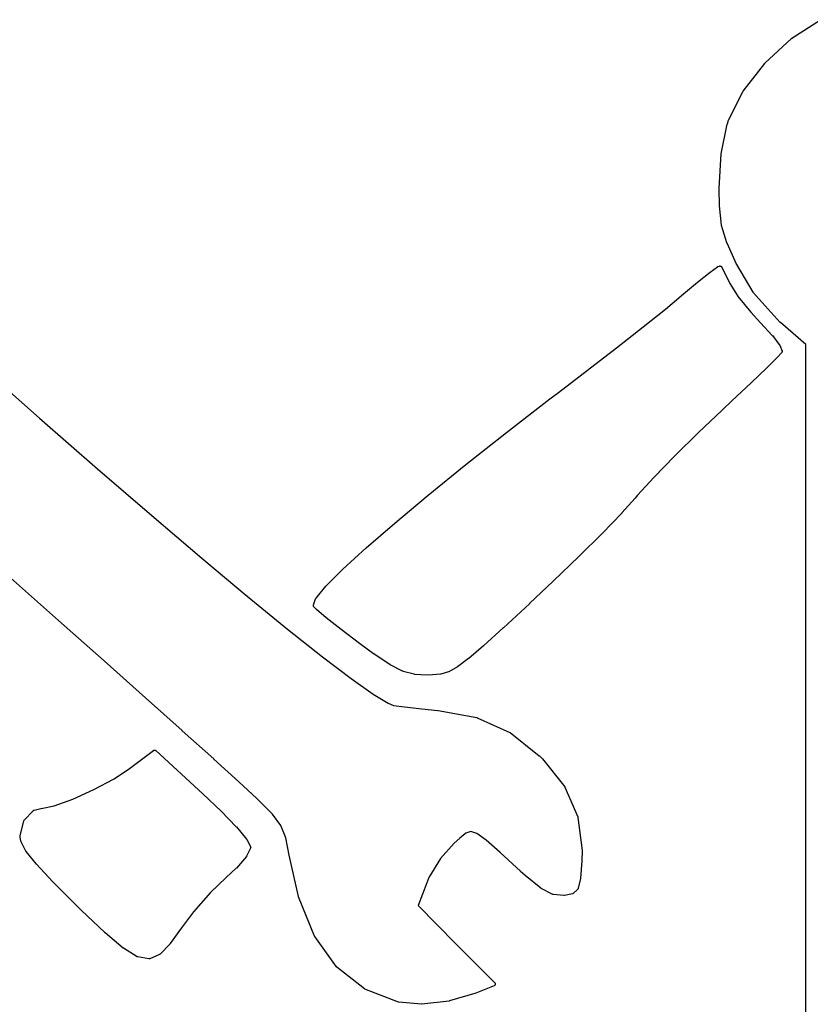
# Model space of a CAD drawing. Extents: x 4.86 to 6.83, y -5.61 to -2.67.
# Tile 12 of 17: x 5.82 to 5.9, y -3.35 to -3.25. Entities that reach past the tile are written whole.
import ezdxf

# ---------------------------------------------------------------- set-up
doc = ezdxf.new("R2010")
doc.units = 0
doc.header["$MEASUREMENT"] = 0
doc.layers.add('BLACK', color=7, linetype='CONTINUOUS')

msp = doc.modelspace()

# ---------------------------------------------------------------- linework, layer by layer
at = {"layer": 'BLACK', "linetype": 'CONTINUOUS'}
for p, q in [((5.90089, -3.24861), (5.90391, -3.24666)), ((5.89807, -3.25123), (5.90086, -3.24863)), ((5.90086, -3.24863), (5.90087, -3.24863)), ((5.90087, -3.24863), (5.90088, -3.24862)), ((5.90088, -3.24862), (5.90089, -3.24861)), ((5.89576, -3.2542), (5.89805, -3.25126)), ((5.89805, -3.25125), (5.89806, -3.25124)), ((5.89805, -3.25126), (5.89805, -3.25125)), ((5.89806, -3.25124), (5.89807, -3.25123)), ((5.89425, -3.25721), (5.89574, -3.25423)), ((5.89574, -3.25423), (5.89575, -3.25421)), ((5.89574, -3.25423), (5.89574, -3.25423)), ((5.89574, -3.25423), (5.89574, -3.25423)), ((5.89574, -3.25423), (5.89574, -3.25423)), ((5.89575, -3.25421), (5.89576, -3.2542)), ((5.89346, -3.26078), (5.8941, -3.25765)), ((5.8941, -3.25765), (5.89411, -3.25765)), ((5.89411, -3.25763), (5.89424, -3.25723)), ((5.89411, -3.25764), (5.89411, -3.25763)), ((5.89411, -3.25765), (5.89411, -3.25764)), ((5.89424, -3.25723), (5.89425, -3.25722)), ((5.89424, -3.25723), (5.89424, -3.25723)), ((5.89425, -3.25722), (5.89425, -3.25721)), ((5.89323, -3.26441), (5.89345, -3.2608)), ((5.89345, -3.2608), (5.89346, -3.26079)), ((5.89345, -3.2608), (5.89345, -3.2608)), ((5.89346, -3.26079), (5.89346, -3.26078)), ((5.89323, -3.26442), (5.89323, -3.26441)), ((5.89323, -3.26443), (5.89323, -3.26442)), ((5.89326, -3.26626), (5.89323, -3.26443)), ((5.89323, -3.26443), (5.89323, -3.26443)), ((5.89326, -3.26627), (5.89326, -3.26626)), ((5.89327, -3.26627), (5.89326, -3.26627)), ((5.89327, -3.26628), (5.89327, -3.26627)), ((5.8935, -3.2683), (5.89327, -3.26628)), ((5.8935, -3.26831), (5.8935, -3.2683)), ((5.8935, -3.26833), (5.8935, -3.26831)), ((5.89406, -3.27018), (5.8935, -3.26833)), ((5.8935, -3.26833), (5.8935, -3.26833)), ((5.89406, -3.27019), (5.89406, -3.27018)), ((5.89407, -3.2702), (5.89406, -3.27019)), ((5.89508, -3.27242), (5.89407, -3.2702)), ((5.89407, -3.2702), (5.89407, -3.2702)), ((5.89095, -3.27431), (5.89228, -3.27324)), ((5.89228, -3.27324), (5.89228, -3.27324)), ((5.89228, -3.27324), (5.89228, -3.27324)), ((5.89228, -3.27324), (5.89229, -3.27324)), ((5.89229, -3.27324), (5.89307, -3.27268)), ((5.89307, -3.27268), (5.89308, -3.27268)), ((5.89308, -3.27268), (5.89308, -3.27267)), ((5.89308, -3.27267), (5.89309, -3.27267)), ((5.89309, -3.27267), (5.8931, -3.27266)), ((5.8931, -3.27266), (5.89311, -3.27266)), ((5.89311, -3.27266), (5.89312, -3.27266)), ((5.89312, -3.27266), (5.89313, -3.27265)), ((5.89313, -3.27265), (5.89326, -3.27261)), ((5.89326, -3.27261), (5.89326, -3.27261)), ((5.89326, -3.27261), (5.89326, -3.27261)), ((5.89326, -3.27261), (5.89326, -3.27261)), ((5.89326, -3.27261), (5.89328, -3.27261)), ((5.89328, -3.27261), (5.8933, -3.2726)), ((5.8933, -3.2726), (5.8933, -3.2726)), ((5.8933, -3.2726), (5.8933, -3.2726)), ((5.8933, -3.2726), (5.89332, -3.2726)), ((5.89332, -3.2726), (5.89333, -3.2726)), ((5.89333, -3.2726), (5.89334, -3.2726)), ((5.89334, -3.2726), (5.89334, -3.2726)), ((5.89334, -3.2726), (5.89335, -3.27261)), ((5.89335, -3.27261), (5.89337, -3.27261)), ((5.89337, -3.27261), (5.89337, -3.27261)), ((5.89337, -3.27261), (5.89338, -3.27261)), ((5.89338, -3.27261), (5.89339, -3.27262)), ((5.89339, -3.27262), (5.89341, -3.27262)), ((5.89341, -3.27262), (5.89341, -3.27263)), ((5.89341, -3.27263), (5.89341, -3.27263)), ((5.89341, -3.27263), (5.89343, -3.27264)), ((5.89343, -3.27264), (5.89344, -3.27264)), ((5.89344, -3.27264), (5.89344, -3.27265)), ((5.89344, -3.27265), (5.89344, -3.27265)), ((5.89344, -3.27265), (5.89345, -3.27266)), ((5.89345, -3.27266), (5.89347, -3.27267)), ((5.89347, -3.27267), (5.89347, -3.27267)), ((5.89347, -3.27267), (5.89347, -3.27268)), ((5.89347, -3.27268), (5.89348, -3.27269)), ((5.89348, -3.27269), (5.89349, -3.2727)), ((5.89349, -3.2727), (5.89349, -3.27271)), ((5.89349, -3.27271), (5.89349, -3.27271)), ((5.89349, -3.27271), (5.89379, -3.27329)), ((5.89508, -3.27243), (5.89508, -3.27242)), ((5.89508, -3.27244), (5.89508, -3.27243)), ((5.89509, -3.27244), (5.89508, -3.27244)), ((5.89681, -3.27535), (5.89509, -3.27244)), ((5.88926, -3.27573), (5.89094, -3.27431)), ((5.89094, -3.27431), (5.89094, -3.27431)), ((5.89094, -3.27431), (5.89095, -3.27431)), ((5.89095, -3.27431), (5.89095, -3.27431)), ((5.89379, -3.27329), (5.8938, -3.27329)), ((5.8938, -3.27329), (5.8938, -3.27329)), ((5.8938, -3.27329), (5.8938, -3.27329)), ((5.8938, -3.27329), (5.89437, -3.27445)), ((5.89437, -3.27445), (5.89437, -3.27445)), ((5.89437, -3.27445), (5.89437, -3.27445)), ((5.89437, -3.27445), (5.89442, -3.27456)), ((5.89442, -3.27456), (5.89526, -3.27586)), ((5.89682, -3.27537), (5.89681, -3.27535)), ((5.88757, -3.27714), (5.88924, -3.27575)), ((5.88924, -3.27575), (5.88926, -3.27573)), ((5.88926, -3.27573), (5.88926, -3.27573)), ((5.88926, -3.27573), (5.88926, -3.27573)), ((5.89526, -3.27586), (5.89657, -3.27748)), ((5.89683, -3.27538), (5.89682, -3.27537)), ((5.89968, -3.27854), (5.89683, -3.27538)), ((5.89683, -3.27538), (5.89683, -3.27538)), ((5.88522, -3.27902), (5.88757, -3.27714)), ((5.89657, -3.27748), (5.8976, -3.27859)), ((5.88242, -3.28122), (5.88522, -3.27902)), ((5.8976, -3.27859), (5.89761, -3.2786)), ((5.89761, -3.2786), (5.89761, -3.2786)), ((5.89761, -3.2786), (5.89884, -3.27993)), ((5.89969, -3.27855), (5.89968, -3.27854)), ((5.89969, -3.27856), (5.89969, -3.27855)), ((5.8997, -3.27856), (5.89969, -3.27856)), ((5.90237, -3.28086), (5.8997, -3.27856)), ((5.89884, -3.27993), (5.89884, -3.27993)), ((5.89884, -3.27993), (5.89884, -3.27994)), ((5.89884, -3.27994), (5.89885, -3.27994)), ((5.89885, -3.27994), (5.89965, -3.28098)), ((5.87938, -3.28358), (5.88242, -3.28122)), ((5.89965, -3.28098), (5.89965, -3.28099)), ((5.89965, -3.28099), (5.89965, -3.28099)), ((5.89965, -3.28099), (5.89966, -3.281)), ((5.89966, -3.281), (5.89966, -3.28101)), ((5.89966, -3.28101), (5.89967, -3.28102)), ((5.89967, -3.28102), (5.89967, -3.28102)), ((5.89967, -3.28102), (5.89967, -3.28103)), ((5.89967, -3.28103), (5.89986, -3.2815)), ((5.89986, -3.2815), (5.89987, -3.2815)), ((5.89987, -3.2815), (5.89987, -3.28151)), ((5.89987, -3.28151), (5.89987, -3.28152)), ((5.89987, -3.28152), (5.89987, -3.28153)), ((5.89987, -3.28153), (5.89988, -3.28154)), ((5.89988, -3.28154), (5.89988, -3.28155)), ((5.89988, -3.28155), (5.89988, -3.28156)), ((5.89988, -3.28156), (5.89988, -3.28157)), ((5.89988, -3.28157), (5.89988, -3.28157)), ((5.89988, -3.28157), (5.89988, -3.28159)), ((5.90237, -3.33058), (5.90237, -3.28086)), ((5.89937, -3.28222), (5.89825, -3.28333)), ((5.89938, -3.28222), (5.89937, -3.28222)), ((5.89983, -3.2817), (5.89938, -3.28221)), ((5.89938, -3.28221), (5.89938, -3.28221)), ((5.89938, -3.28221), (5.89938, -3.28222)), ((5.89984, -3.28169), (5.89983, -3.2817)), ((5.89985, -3.28168), (5.89984, -3.28168)), ((5.89984, -3.28168), (5.89984, -3.28169)), ((5.89986, -3.28166), (5.89985, -3.28167)), ((5.89985, -3.28167), (5.89985, -3.28168)), ((5.89987, -3.28164), (5.89986, -3.28165)), ((5.89986, -3.28165), (5.89986, -3.28166)), ((5.89988, -3.2816), (5.89987, -3.28161)), ((5.89987, -3.28161), (5.89987, -3.28162)), ((5.89987, -3.28162), (5.89987, -3.28163)), ((5.89987, -3.28163), (5.89987, -3.28164)), ((5.89988, -3.28159), (5.89988, -3.2816)), ((5.89988, -3.2816), (5.89988, -3.2816)), ((5.81516, -3.28296), (5.82162, -3.28864)), ((5.87632, -3.28592), (5.87938, -3.28358)), ((5.89825, -3.28334), (5.8966, -3.28492)), ((5.89825, -3.28333), (5.89825, -3.28334)), ((5.89825, -3.28334), (5.89825, -3.28334)), ((5.89825, -3.28334), (5.89825, -3.28334)), ((5.8966, -3.28492), (5.89458, -3.28682)), ((5.8966, -3.28492), (5.8966, -3.28492)), ((5.8966, -3.28492), (5.8966, -3.28492)), ((5.87084, -3.29013), (5.87541, -3.28661)), ((5.87541, -3.28661), (5.87631, -3.28592)), ((5.87541, -3.28661), (5.87541, -3.28661)), ((5.87541, -3.28661), (5.87541, -3.28661)), ((5.87631, -3.28592), (5.87632, -3.28592)), ((5.87632, -3.28592), (5.87632, -3.28592)), ((5.89354, -3.28778), (5.89105, -3.29013)), ((5.89457, -3.28682), (5.89354, -3.28778)), ((5.89354, -3.28778), (5.89354, -3.28778)), ((5.89458, -3.28682), (5.89457, -3.28682)), ((5.82162, -3.28864), (5.82162, -3.28864)), ((5.82162, -3.28864), (5.82773, -3.29397)), ((5.86654, -3.29352), (5.87084, -3.29013)), ((5.87084, -3.29013), (5.87084, -3.29013)), ((5.87084, -3.29013), (5.87084, -3.29013)), ((5.89105, -3.29013), (5.88857, -3.29259)), ((5.88857, -3.29259), (5.88635, -3.29488)), ((5.82773, -3.29397), (5.83346, -3.29889)), ((5.86259, -3.29673), (5.86654, -3.29353)), ((5.86654, -3.29353), (5.86654, -3.29352)), ((5.86654, -3.29353), (5.86654, -3.29353)), ((5.88635, -3.29488), (5.88464, -3.29675)), ((5.85906, -3.29968), (5.86259, -3.29673)), ((5.86259, -3.29673), (5.86259, -3.29673)), ((5.86259, -3.29673), (5.86259, -3.29673)), ((5.86259, -3.29673), (5.86259, -3.29673)), ((5.88438, -3.29706), (5.88297, -3.29862)), ((5.88464, -3.29675), (5.88438, -3.29705)), ((5.88438, -3.29705), (5.88438, -3.29705)), ((5.88438, -3.29705), (5.88438, -3.29706)), ((5.88438, -3.29706), (5.88438, -3.29706)), ((5.83346, -3.29889), (5.83874, -3.30338)), ((5.88297, -3.29863), (5.88093, -3.30074)), ((5.88297, -3.29862), (5.88297, -3.29862)), ((5.88297, -3.29862), (5.88297, -3.29862)), ((5.88297, -3.29862), (5.88297, -3.29863)), ((5.85604, -3.30231), (5.85906, -3.29969)), ((5.85906, -3.29969), (5.85906, -3.29968)), ((5.85906, -3.29968), (5.85906, -3.29968)), ((5.85906, -3.29968), (5.85906, -3.29968)), ((5.88093, -3.30074), (5.87847, -3.3032)), ((5.88093, -3.30074), (5.88093, -3.30074)), ((5.88093, -3.30074), (5.88093, -3.30074)), ((5.88093, -3.30074), (5.88093, -3.30074)), ((5.8536, -3.30455), (5.85604, -3.30231)), ((5.85604, -3.30231), (5.85604, -3.30231)), ((5.85604, -3.30231), (5.85604, -3.30231)), ((5.85604, -3.30231), (5.85604, -3.30231)), ((5.87846, -3.3032), (5.87576, -3.30582)), ((5.87847, -3.3032), (5.87846, -3.3032)), ((5.87846, -3.3032), (5.87846, -3.3032)), ((5.87846, -3.3032), (5.87846, -3.3032)), ((5.83874, -3.30338), (5.84352, -3.30737)), ((5.85181, -3.30633), (5.85359, -3.30455)), ((5.85359, -3.30455), (5.85359, -3.30455)), ((5.85359, -3.30455), (5.8536, -3.30455)), ((5.8536, -3.30455), (5.8536, -3.30455)), ((5.82364, -3.30995), (5.81856, -3.30546)), ((5.85076, -3.30759), (5.8518, -3.30634)), ((5.8518, -3.30634), (5.85181, -3.30633)), ((5.8518, -3.30634), (5.8518, -3.30634)), ((5.85181, -3.30633), (5.85181, -3.30633)), ((5.87576, -3.30582), (5.87326, -3.30817)), ((5.87576, -3.30582), (5.87576, -3.30582)), ((5.87576, -3.30582), (5.87576, -3.30582)), ((5.84352, -3.30737), (5.84777, -3.31085)), ((5.85049, -3.30831), (5.8505, -3.3083)), ((5.85049, -3.30832), (5.85049, -3.30831)), ((5.85049, -3.30833), (5.85049, -3.30832)), ((5.85049, -3.30834), (5.85049, -3.30833)), ((5.85049, -3.30835), (5.85049, -3.30834)), ((5.85049, -3.30836), (5.85049, -3.30835)), ((5.85049, -3.30837), (5.85049, -3.30836)), ((5.85049, -3.30838), (5.85049, -3.30837)), ((5.85049, -3.30839), (5.85049, -3.30838)), ((5.85049, -3.3084), (5.85049, -3.30839)), ((5.85049, -3.30841), (5.85049, -3.3084)), ((5.85049, -3.30842), (5.85049, -3.30841)), ((5.85049, -3.30843), (5.85049, -3.30842)), ((5.8505, -3.30844), (5.85049, -3.30843)), ((5.8505, -3.3083), (5.85072, -3.30765)), ((5.8505, -3.30845), (5.8505, -3.30844)), ((5.8505, -3.30844), (5.8505, -3.30844)), ((5.85051, -3.30846), (5.8505, -3.30845)), ((5.85051, -3.30847), (5.85051, -3.30846)), ((5.85052, -3.30848), (5.85051, -3.30847)), ((5.85052, -3.30849), (5.85052, -3.30848)), ((5.85053, -3.30849), (5.85052, -3.30849)), ((5.85054, -3.3085), (5.85053, -3.30849)), ((5.8508, -3.30878), (5.85054, -3.3085)), ((5.85054, -3.3085), (5.85054, -3.3085)), ((5.85072, -3.30765), (5.85073, -3.30763)), ((5.85072, -3.30765), (5.85072, -3.30765)), ((5.85073, -3.30763), (5.85074, -3.30762)), ((5.85074, -3.30761), (5.85075, -3.3076)), ((5.85074, -3.30762), (5.85074, -3.30761)), ((5.85074, -3.30762), (5.85074, -3.30762)), ((5.85075, -3.3076), (5.85076, -3.30759)), ((5.87326, -3.30818), (5.8705, -3.31072)), ((5.87326, -3.30817), (5.87326, -3.30818)), ((5.85081, -3.30879), (5.8508, -3.30878)), ((5.8508, -3.30878), (5.8508, -3.30878)), ((5.85183, -3.30966), (5.85081, -3.30879)), ((5.85081, -3.30879), (5.85081, -3.30879)), ((5.82842, -3.31419), (5.82364, -3.30995)), ((5.82364, -3.30995), (5.82364, -3.30995)), ((5.85184, -3.30966), (5.85183, -3.30966)), ((5.85183, -3.30966), (5.85183, -3.30966)), ((5.85184, -3.30967), (5.85184, -3.30966)), ((5.85341, -3.31091), (5.85184, -3.30967)), ((5.84777, -3.31085), (5.85143, -3.31376)), ((5.85342, -3.31091), (5.85341, -3.31091)), ((5.85534, -3.31237), (5.85342, -3.31091)), ((5.85342, -3.31091), (5.85342, -3.31091)), ((5.85342, -3.31091), (5.85342, -3.31091)), ((5.87049, -3.31072), (5.86841, -3.31261)), ((5.8705, -3.31072), (5.87049, -3.31072)), ((5.8705, -3.31072), (5.8705, -3.31072)), ((5.85683, -3.31346), (5.85534, -3.31237)), ((5.85534, -3.31237), (5.85534, -3.31237)), ((5.85534, -3.31237), (5.85534, -3.31237)), ((5.85534, -3.31237), (5.85534, -3.31237)), ((5.8684, -3.31262), (5.86685, -3.31395)), ((5.86841, -3.31262), (5.8684, -3.31262)), ((5.86841, -3.31261), (5.86841, -3.31262)), ((5.86841, -3.31262), (5.86841, -3.31262)), ((5.85684, -3.31346), (5.85683, -3.31346)), ((5.85683, -3.31346), (5.85683, -3.31346)), ((5.85856, -3.31461), (5.85684, -3.31346)), ((5.85684, -3.31346), (5.85684, -3.31346)), ((5.83278, -3.31808), (5.82842, -3.31419)), ((5.82842, -3.31419), (5.82842, -3.31419)), ((5.85143, -3.31376), (5.85445, -3.31606)), ((5.85857, -3.31462), (5.85856, -3.31461)), ((5.85858, -3.31463), (5.85857, -3.31462)), ((5.85989, -3.31529), (5.85858, -3.31463)), ((5.85858, -3.31463), (5.85858, -3.31463)), ((5.86684, -3.31395), (5.86568, -3.31482)), ((5.86685, -3.31395), (5.86684, -3.31395)), ((5.86684, -3.31395), (5.86684, -3.31395)), ((5.86685, -3.31395), (5.86685, -3.31395)), ((5.85991, -3.3153), (5.85989, -3.31529)), ((5.85989, -3.31529), (5.85989, -3.31529)), ((5.85989, -3.31529), (5.85989, -3.31529)), ((5.85993, -3.3153), (5.85991, -3.3153)), ((5.85993, -3.31531), (5.85993, -3.3153)), ((5.85993, -3.3153), (5.85993, -3.3153)), ((5.86111, -3.31561), (5.85993, -3.31531)), ((5.85993, -3.31531), (5.85993, -3.31531)), ((5.86113, -3.31561), (5.86111, -3.31561)), ((5.86111, -3.31561), (5.86111, -3.31561)), ((5.86111, -3.31561), (5.86111, -3.31561)), ((5.86111, -3.31561), (5.86111, -3.31561)), ((5.86115, -3.31562), (5.86113, -3.31561)), ((5.86247, -3.31569), (5.86115, -3.31562)), ((5.86115, -3.31562), (5.86115, -3.31562)), ((5.86248, -3.31569), (5.86247, -3.31569)), ((5.86247, -3.31569), (5.86247, -3.31569)), ((5.86303, -3.31568), (5.86248, -3.31569)), ((5.86248, -3.31569), (5.86248, -3.31569)), ((5.86304, -3.31568), (5.86303, -3.31568)), ((5.86303, -3.31568), (5.86303, -3.31568)), ((5.86387, -3.31561), (5.86304, -3.31568)), ((5.86304, -3.31568), (5.86304, -3.31568)), ((5.86389, -3.3156), (5.86387, -3.31561)), ((5.86391, -3.3156), (5.86389, -3.3156)), ((5.86471, -3.31536), (5.86391, -3.3156)), ((5.86391, -3.3156), (5.86391, -3.3156)), ((5.86391, -3.3156), (5.86391, -3.3156)), ((5.86391, -3.3156), (5.86391, -3.3156)), ((5.86391, -3.3156), (5.86391, -3.3156)), ((5.86473, -3.31535), (5.86471, -3.31536)), ((5.86471, -3.31536), (5.86471, -3.31536)), ((5.86471, -3.31536), (5.86471, -3.31536)), ((5.86474, -3.31534), (5.86473, -3.31535)), ((5.86475, -3.31534), (5.86474, -3.31534)), ((5.86474, -3.31534), (5.86474, -3.31534)), ((5.86474, -3.31534), (5.86474, -3.31534)), ((5.86566, -3.31484), (5.86475, -3.31534)), ((5.86567, -3.31483), (5.86566, -3.31484)), ((5.86568, -3.31482), (5.86567, -3.31483)), ((5.86568, -3.31482), (5.86568, -3.31482)), ((5.85445, -3.31606), (5.85678, -3.31771)), ((5.85678, -3.31771), (5.85837, -3.31866)), ((5.83279, -3.31808), (5.83278, -3.31808)), ((5.83667, -3.32155), (5.83279, -3.31808)), ((5.83279, -3.31808), (5.83279, -3.31808)), ((5.85837, -3.31866), (5.85894, -3.31889)), ((5.85894, -3.31889), (5.86009, -3.31905)), ((5.86009, -3.31905), (5.86192, -3.31926)), ((5.86192, -3.31926), (5.86361, -3.31943)), ((5.86361, -3.31943), (5.86361, -3.31943)), ((5.86361, -3.31943), (5.86362, -3.31943)), ((5.86362, -3.31943), (5.86363, -3.31943)), ((5.86363, -3.31943), (5.8677, -3.32018)), ((5.8677, -3.32018), (5.86771, -3.32018)), ((5.86771, -3.32018), (5.86771, -3.32018)), ((5.86771, -3.32018), (5.86771, -3.32018)), ((5.86771, -3.32018), (5.86773, -3.32018)), ((5.86773, -3.32018), (5.86774, -3.32019)), ((5.86774, -3.32019), (5.86775, -3.32019)), ((5.86775, -3.32019), (5.86775, -3.32019)), ((5.86775, -3.32019), (5.87119, -3.32173)), ((5.83667, -3.32156), (5.83667, -3.32155)), ((5.83667, -3.32155), (5.83667, -3.32155)), ((5.83998, -3.32453), (5.83667, -3.32156)), ((5.87119, -3.32173), (5.87119, -3.32173)), ((5.87119, -3.32173), (5.8712, -3.32173)), ((5.8712, -3.32173), (5.8712, -3.32173)), ((5.8712, -3.32173), (5.87121, -3.32174)), ((5.87121, -3.32174), (5.87123, -3.32175)), ((5.87123, -3.32175), (5.87123, -3.32175)), ((5.87123, -3.32175), (5.87123, -3.32175)), ((5.87123, -3.32175), (5.87429, -3.32419)), ((5.83111, -3.32554), (5.83362, -3.32363)), ((5.83362, -3.32363), (5.83364, -3.32362)), ((5.83362, -3.32363), (5.83362, -3.32363)), ((5.83362, -3.32363), (5.83362, -3.32363)), ((5.83362, -3.32363), (5.83362, -3.32363)), ((5.83364, -3.32362), (5.83366, -3.32361)), ((5.83366, -3.32361), (5.83367, -3.3236)), ((5.83366, -3.32361), (5.83366, -3.32361)), ((5.83366, -3.32361), (5.83366, -3.32361)), ((5.83367, -3.3236), (5.83369, -3.3236)), ((5.83369, -3.3236), (5.83371, -3.32359)), ((5.83369, -3.3236), (5.83369, -3.3236)), ((5.83369, -3.3236), (5.83369, -3.3236)), ((5.83371, -3.32359), (5.83373, -3.32359)), ((5.83373, -3.32359), (5.83373, -3.32359)), ((5.83373, -3.32359), (5.83373, -3.32359)), ((5.83373, -3.32359), (5.83375, -3.32359)), ((5.83375, -3.32359), (5.83377, -3.32359)), ((5.83377, -3.32359), (5.83377, -3.32359)), ((5.83377, -3.32359), (5.83377, -3.32359)), ((5.83377, -3.32359), (5.83379, -3.3236)), ((5.83379, -3.3236), (5.83381, -3.3236)), ((5.83381, -3.3236), (5.83381, -3.3236)), ((5.83381, -3.3236), (5.83381, -3.3236)), ((5.83381, -3.3236), (5.83383, -3.32361)), ((5.83383, -3.32361), (5.83384, -3.32362)), ((5.83384, -3.32362), (5.83384, -3.32362)), ((5.83384, -3.32362), (5.83384, -3.32362)), ((5.83384, -3.32362), (5.83386, -3.32363)), ((5.83386, -3.32363), (5.83387, -3.32364)), ((5.83387, -3.32364), (5.83387, -3.32364)), ((5.83387, -3.32364), (5.83387, -3.32364)), ((5.83387, -3.32364), (5.83884, -3.32819)), ((5.83998, -3.32454), (5.83998, -3.32453)), ((5.84262, -3.32694), (5.83998, -3.32454)), ((5.87429, -3.32419), (5.87429, -3.32419)), ((5.87429, -3.32419), (5.8743, -3.3242)), ((5.8743, -3.3242), (5.87431, -3.3242)), ((5.87431, -3.3242), (5.87459, -3.32449)), ((5.87459, -3.32449), (5.87459, -3.32449)), ((5.87459, -3.32449), (5.8746, -3.3245)), ((5.8746, -3.3245), (5.87461, -3.32451)), ((5.87461, -3.32451), (5.87697, -3.32748)), ((5.82948, -3.32662), (5.83111, -3.32554)), ((5.82735, -3.32776), (5.82948, -3.32662)), ((5.84263, -3.32694), (5.84262, -3.32694)), ((5.84452, -3.32869), (5.84263, -3.32694)), ((5.82513, -3.32876), (5.82735, -3.32776)), ((5.83884, -3.32819), (5.83884, -3.32819)), ((5.83884, -3.32819), (5.83884, -3.32819)), ((5.83884, -3.32819), (5.83885, -3.32819)), ((5.83885, -3.32819), (5.84077, -3.33003)), ((5.87697, -3.32748), (5.87697, -3.32748)), ((5.87697, -3.32748), (5.87697, -3.32748)), ((5.87697, -3.32748), (5.87697, -3.32749)), ((5.87697, -3.32749), (5.87698, -3.3275)), ((5.87698, -3.3275), (5.87699, -3.32751)), ((5.87699, -3.32751), (5.87699, -3.32752)), ((5.87699, -3.32752), (5.87699, -3.32752)), ((5.87699, -3.32752), (5.87834, -3.33063)), ((5.82316, -3.32947), (5.82513, -3.32876)), ((5.84463, -3.3288), (5.84452, -3.32869)), ((5.84452, -3.32869), (5.84452, -3.32869)), ((5.84617, -3.33033), (5.84463, -3.3288)), ((5.82001, -3.33097), (5.82095, -3.32998)), ((5.82095, -3.32998), (5.82096, -3.32998)), ((5.82096, -3.32998), (5.82097, -3.32997)), ((5.82097, -3.32997), (5.82098, -3.32996)), ((5.82098, -3.32996), (5.82098, -3.32996)), ((5.82098, -3.32996), (5.82099, -3.32996)), ((5.82099, -3.32996), (5.821, -3.32995)), ((5.821, -3.32995), (5.82101, -3.32994)), ((5.82101, -3.32994), (5.82102, -3.32994)), ((5.82102, -3.32994), (5.82103, -3.32993)), ((5.82102, -3.32994), (5.82102, -3.32994)), ((5.82103, -3.32993), (5.82105, -3.32993)), ((5.82105, -3.32993), (5.82178, -3.32975)), ((5.82178, -3.32975), (5.82178, -3.32975)), ((5.82178, -3.32975), (5.82178, -3.32975)), ((5.82178, -3.32975), (5.82179, -3.32975)), ((5.82179, -3.32975), (5.82316, -3.32947)), ((5.84077, -3.33003), (5.84078, -3.33003)), ((5.84078, -3.33003), (5.84078, -3.33003)), ((5.84078, -3.33003), (5.84078, -3.33003)), ((5.84078, -3.33003), (5.84236, -3.33168)), ((5.81959, -3.33264), (5.81996, -3.33106)), ((5.81996, -3.33106), (5.81997, -3.33105)), ((5.81996, -3.33106), (5.81996, -3.33106)), ((5.81997, -3.33103), (5.81998, -3.33102)), ((5.81997, -3.33104), (5.81997, -3.33103)), ((5.81997, -3.33105), (5.81997, -3.33104)), ((5.81998, -3.33101), (5.81999, -3.331)), ((5.81998, -3.33102), (5.81998, -3.33101)), ((5.81999, -3.331), (5.82, -3.33099)), ((5.81999, -3.331), (5.81999, -3.331)), ((5.82, -3.33099), (5.82001, -3.33098)), ((5.82001, -3.33098), (5.82001, -3.33097)), ((5.84707, -3.33154), (5.84617, -3.33033)), ((5.87834, -3.33063), (5.87834, -3.33064)), ((5.87834, -3.33064), (5.87835, -3.33064)), ((5.87835, -3.33064), (5.87835, -3.33065)), ((5.87835, -3.33065), (5.87835, -3.33066)), ((5.87835, -3.33066), (5.87835, -3.33067)), ((5.87835, -3.33067), (5.87836, -3.33068)), ((5.87836, -3.33068), (5.87836, -3.33069)), ((5.87836, -3.33069), (5.87879, -3.33419)), ((5.90237, -3.34281), (5.90237, -3.33058)), ((5.90237, -3.33058), (5.90237, -3.33058)), ((5.84236, -3.33168), (5.84236, -3.33169)), ((5.84236, -3.33169), (5.84237, -3.33169)), ((5.84237, -3.33169), (5.84237, -3.33169)), ((5.84237, -3.33169), (5.84344, -3.33298)), ((5.84758, -3.33284), (5.84707, -3.33154)), ((5.86655, -3.33234), (5.8659, -3.33287)), ((5.86707, -3.33217), (5.86655, -3.33234)), ((5.8677, -3.33237), (5.86707, -3.33217)), ((5.86868, -3.33309), (5.8677, -3.33237)), ((5.81959, -3.33266), (5.81959, -3.33264)), ((5.81959, -3.33264), (5.81959, -3.33264)), ((5.81959, -3.33264), (5.81959, -3.33264)), ((5.81959, -3.33264), (5.81959, -3.33264)), ((5.81959, -3.33268), (5.81959, -3.33266)), ((5.81959, -3.3327), (5.81959, -3.33268)), ((5.81959, -3.33268), (5.81959, -3.33268)), ((5.81959, -3.33268), (5.81959, -3.33268)), ((5.81959, -3.33272), (5.81959, -3.3327)), ((5.81967, -3.33319), (5.81959, -3.33272)), ((5.81959, -3.33272), (5.81959, -3.33272)), ((5.81967, -3.3332), (5.81967, -3.33319)), ((5.81968, -3.33321), (5.81967, -3.3332)), ((5.81968, -3.33322), (5.81968, -3.33321)), ((5.81968, -3.33323), (5.81968, -3.33322)), ((5.81969, -3.33324), (5.81968, -3.33323)), ((5.81969, -3.33325), (5.81969, -3.33324)), ((5.8202, -3.33423), (5.81969, -3.33325)), ((5.81969, -3.33325), (5.81969, -3.33325)), ((5.84344, -3.33298), (5.84344, -3.33298)), ((5.84344, -3.33298), (5.84345, -3.333)), ((5.84345, -3.333), (5.84346, -3.33301)), ((5.84346, -3.33301), (5.84385, -3.33375)), ((5.84794, -3.33465), (5.84758, -3.33284)), ((5.8653, -3.3334), (5.86387, -3.33503)), ((5.8659, -3.33287), (5.8653, -3.3334)), ((5.87016, -3.33439), (5.86868, -3.33309)), ((5.82021, -3.33425), (5.8202, -3.33423)), ((5.82022, -3.33426), (5.82021, -3.33425)), ((5.82022, -3.33427), (5.82022, -3.33426)), ((5.82129, -3.33562), (5.82022, -3.33427)), ((5.84386, -3.33392), (5.84345, -3.33478)), ((5.84385, -3.33375), (5.84385, -3.33375)), ((5.84385, -3.33375), (5.84386, -3.33376)), ((5.84386, -3.33376), (5.84386, -3.33376)), ((5.84386, -3.33376), (5.84386, -3.33377)), ((5.84386, -3.33377), (5.84386, -3.33377)), ((5.84386, -3.33377), (5.84387, -3.33378)), ((5.84387, -3.3339), (5.84386, -3.3339)), ((5.84386, -3.3339), (5.84386, -3.33392)), ((5.84386, -3.33392), (5.84386, -3.33392)), ((5.84386, -3.33392), (5.84386, -3.33392)), ((5.84387, -3.33378), (5.84387, -3.33378)), ((5.84387, -3.33378), (5.84387, -3.33379)), ((5.84387, -3.33379), (5.84387, -3.3338)), ((5.84387, -3.3338), (5.84387, -3.33381)), ((5.84387, -3.33381), (5.84387, -3.33381)), ((5.84387, -3.33381), (5.84387, -3.33381)), ((5.84387, -3.33381), (5.84388, -3.33382)), ((5.84388, -3.33382), (5.84387, -3.33383)), ((5.84387, -3.33383), (5.84388, -3.33384)), ((5.84388, -3.33385), (5.84387, -3.33385)), ((5.84387, -3.33385), (5.84387, -3.33386)), ((5.84387, -3.33386), (5.84387, -3.33387)), ((5.84387, -3.33387), (5.84387, -3.33388)), ((5.84387, -3.33388), (5.84387, -3.33388)), ((5.84387, -3.33388), (5.84387, -3.33389)), ((5.84387, -3.33389), (5.84387, -3.33389)), ((5.84387, -3.33389), (5.84387, -3.3339)), ((5.84388, -3.33384), (5.84388, -3.33384)), ((5.84388, -3.33384), (5.84388, -3.33385)), ((5.84388, -3.33385), (5.84388, -3.33385)), ((5.8723, -3.33636), (5.87016, -3.33439)), ((5.87879, -3.33422), (5.87877, -3.33524)), ((5.87879, -3.33419), (5.87879, -3.33419)), ((5.87879, -3.33419), (5.87879, -3.33421)), ((5.87879, -3.33421), (5.87879, -3.33422)), ((5.84342, -3.33482), (5.84237, -3.33603)), ((5.84343, -3.33482), (5.84342, -3.33482)), ((5.84344, -3.3348), (5.84343, -3.33482)), ((5.84343, -3.33482), (5.84343, -3.33482)), ((5.84345, -3.33479), (5.84344, -3.33479)), ((5.84344, -3.33479), (5.84344, -3.3348)), ((5.84345, -3.33478), (5.84345, -3.33478)), ((5.84345, -3.33478), (5.84345, -3.33479)), ((5.84794, -3.33466), (5.84794, -3.33465)), ((5.84794, -3.33465), (5.84794, -3.33465)), ((5.84794, -3.33465), (5.84794, -3.33465)), ((5.84892, -3.33903), (5.84794, -3.33466)), ((5.86387, -3.33503), (5.86266, -3.33702)), ((5.87877, -3.33525), (5.87864, -3.3371)), ((5.87877, -3.33524), (5.87877, -3.33525)), ((5.87877, -3.33525), (5.87877, -3.33525)), ((5.87877, -3.33525), (5.87877, -3.33525)), ((5.82129, -3.33563), (5.82129, -3.33562)), ((5.8213, -3.33563), (5.82129, -3.33563)), ((5.82302, -3.33748), (5.8213, -3.33563)), ((5.8213, -3.33563), (5.8213, -3.33563)), ((5.84236, -3.33605), (5.8413, -3.33701)), ((5.84237, -3.33604), (5.84236, -3.33604)), ((5.84236, -3.33604), (5.84236, -3.33605)), ((5.84237, -3.33603), (5.84237, -3.33604)), ((5.8723, -3.33637), (5.8723, -3.33636)), ((5.8723, -3.33636), (5.8723, -3.33636)), ((5.8728, -3.33682), (5.8723, -3.33637)), ((5.82303, -3.33749), (5.82302, -3.33748)), ((5.82302, -3.33748), (5.82302, -3.33748)), ((5.82302, -3.33748), (5.82302, -3.33748)), ((5.82549, -3.33994), (5.82303, -3.33749)), ((5.8413, -3.33701), (5.83964, -3.33859)), ((5.86242, -3.33757), (5.86151, -3.33996)), ((5.86266, -3.33702), (5.86242, -3.33757)), ((5.87281, -3.33682), (5.8728, -3.33682)), ((5.8728, -3.33682), (5.8728, -3.33682)), ((5.87444, -3.33814), (5.87281, -3.33682)), ((5.87281, -3.33682), (5.87281, -3.33682)), ((5.87863, -3.33713), (5.8784, -3.33814)), ((5.87864, -3.33712), (5.87863, -3.33713)), ((5.87864, -3.3371), (5.87864, -3.3371)), ((5.87864, -3.3371), (5.87864, -3.33712)), ((5.83964, -3.33859), (5.83785, -3.34064)), ((5.87446, -3.33815), (5.87444, -3.33814)), ((5.87444, -3.33814), (5.87444, -3.33814)), ((5.87444, -3.33814), (5.87444, -3.33814)), ((5.87444, -3.33814), (5.87444, -3.33814)), ((5.87447, -3.33816), (5.87446, -3.33815)), ((5.87448, -3.33816), (5.87447, -3.33816)), ((5.87447, -3.33816), (5.87447, -3.33816)), ((5.87447, -3.33816), (5.87447, -3.33816)), ((5.87571, -3.3388), (5.87448, -3.33816)), ((5.87834, -3.33824), (5.87787, -3.33869)), ((5.87836, -3.33823), (5.87834, -3.33824)), ((5.87837, -3.33821), (5.87836, -3.33823)), ((5.87838, -3.3382), (5.87837, -3.33821)), ((5.87837, -3.33821), (5.87837, -3.33821)), ((5.87837, -3.33821), (5.87837, -3.33821)), ((5.87839, -3.33818), (5.87838, -3.3382)), ((5.8784, -3.33814), (5.87839, -3.33816)), ((5.87839, -3.33816), (5.87839, -3.33818)), ((5.87839, -3.33818), (5.87839, -3.33818)), ((5.87839, -3.33818), (5.87839, -3.33818)), ((5.8784, -3.33814), (5.8784, -3.33814)), ((5.8784, -3.33814), (5.8784, -3.33814)), ((5.8784, -3.33814), (5.8784, -3.33814)), ((5.8784, -3.33814), (5.8784, -3.33814)), ((5.84892, -3.33905), (5.84892, -3.33903)), ((5.84893, -3.33906), (5.84892, -3.33905)), ((5.85061, -3.34319), (5.84893, -3.33906)), ((5.84893, -3.33906), (5.84893, -3.33906)), ((5.87572, -3.33881), (5.87571, -3.3388)), ((5.87574, -3.33881), (5.87572, -3.33881)), ((5.87574, -3.33882), (5.87574, -3.33881)), ((5.87576, -3.33882), (5.87574, -3.33882)), ((5.87574, -3.33882), (5.87574, -3.33882)), ((5.87578, -3.33882), (5.87576, -3.33882)), ((5.87686, -3.33892), (5.87578, -3.33882)), ((5.87578, -3.33882), (5.87578, -3.33882)), ((5.87578, -3.33882), (5.87578, -3.33882)), ((5.87578, -3.33882), (5.87578, -3.33882)), ((5.87578, -3.33882), (5.87578, -3.33882)), ((5.8769, -3.33892), (5.87686, -3.33892)), ((5.87686, -3.33892), (5.87686, -3.33892)), ((5.87686, -3.33892), (5.87686, -3.33892)), ((5.87691, -3.33892), (5.8769, -3.33892)), ((5.8769, -3.33892), (5.8769, -3.33892)), ((5.87692, -3.33892), (5.87691, -3.33892)), ((5.87693, -3.33892), (5.87692, -3.33892)), ((5.87692, -3.33892), (5.87692, -3.33892)), ((5.87777, -3.33874), (5.87693, -3.33892)), ((5.87779, -3.33874), (5.87777, -3.33874)), ((5.8778, -3.33874), (5.87779, -3.33874)), ((5.87781, -3.33873), (5.8778, -3.33874)), ((5.87782, -3.33873), (5.87781, -3.33873)), ((5.87781, -3.33873), (5.87781, -3.33873)), ((5.87784, -3.33872), (5.87782, -3.33873)), ((5.87786, -3.3387), (5.87784, -3.33871)), ((5.87784, -3.33871), (5.87784, -3.33872)), ((5.87784, -3.33872), (5.87784, -3.33872)), ((5.87787, -3.3387), (5.87786, -3.3387)), ((5.87787, -3.33869), (5.87787, -3.3387)), ((5.8255, -3.33994), (5.82549, -3.33994)), ((5.82549, -3.33994), (5.82549, -3.33994)), ((5.82602, -3.34045), (5.8255, -3.33994)), ((5.82852, -3.34282), (5.82602, -3.34045)), ((5.82602, -3.34045), (5.82602, -3.34045)), ((5.83785, -3.34064), (5.83659, -3.34232)), ((5.86151, -3.33996), (5.8655, -3.34399)), ((5.83659, -3.34232), (5.8354, -3.34398)), ((5.82852, -3.34283), (5.82852, -3.34282)), ((5.82853, -3.34283), (5.82852, -3.34283)), ((5.83043, -3.34445), (5.82853, -3.34283)), ((5.82853, -3.34283), (5.82853, -3.34283)), ((5.85062, -3.34321), (5.85061, -3.34319)), ((5.85061, -3.34319), (5.85061, -3.34319)), ((5.85061, -3.34319), (5.85061, -3.34319)), ((5.85063, -3.34322), (5.85062, -3.34321)), ((5.85063, -3.34323), (5.85063, -3.34322)), ((5.85064, -3.34323), (5.85063, -3.34323)), ((5.85063, -3.34323), (5.85063, -3.34323)), ((5.85293, -3.34643), (5.85064, -3.34323)), ((5.90237, -3.34282), (5.90237, -3.34281)), ((5.90237, -3.38028), (5.90237, -3.34282)), ((5.83044, -3.34446), (5.83043, -3.34445)), ((5.83045, -3.34446), (5.83044, -3.34446)), ((5.83046, -3.34447), (5.83045, -3.34446)), ((5.83192, -3.34536), (5.83046, -3.34447)), ((5.83538, -3.344), (5.83435, -3.34508)), ((5.83539, -3.344), (5.83538, -3.344)), ((5.8354, -3.34398), (5.83539, -3.34399)), ((5.83539, -3.34399), (5.83539, -3.344)), ((5.8655, -3.34399), (5.86959, -3.3481)), ((5.83193, -3.34536), (5.83192, -3.34536)), ((5.83194, -3.34537), (5.83193, -3.34536)), ((5.83195, -3.34537), (5.83194, -3.34537)), ((5.83197, -3.34538), (5.83195, -3.34537)), ((5.83195, -3.34537), (5.83195, -3.34537)), ((5.83198, -3.34538), (5.83197, -3.34538)), ((5.83315, -3.34559), (5.83198, -3.34538)), ((5.83198, -3.34538), (5.83198, -3.34538)), ((5.83317, -3.34559), (5.83315, -3.34559)), ((5.83315, -3.34559), (5.83315, -3.34559)), ((5.83315, -3.34559), (5.83315, -3.34559)), ((5.83315, -3.34559), (5.83315, -3.34559)), ((5.83319, -3.34559), (5.83317, -3.34559)), ((5.8332, -3.34559), (5.83319, -3.34559)), ((5.83319, -3.34559), (5.83319, -3.34559)), ((5.83319, -3.34559), (5.83319, -3.34559)), ((5.83322, -3.34559), (5.8332, -3.34559)), ((5.83323, -3.34559), (5.83322, -3.34559)), ((5.83322, -3.34559), (5.83322, -3.34559)), ((5.83324, -3.34558), (5.83323, -3.34559)), ((5.83326, -3.34558), (5.83324, -3.34558)), ((5.83428, -3.34512), (5.83326, -3.34557)), ((5.83326, -3.34557), (5.83326, -3.34558)), ((5.8343, -3.34511), (5.83428, -3.34512)), ((5.83432, -3.3451), (5.8343, -3.34511)), ((5.83433, -3.34509), (5.83432, -3.3451)), ((5.83432, -3.3451), (5.83432, -3.3451)), ((5.83432, -3.3451), (5.83432, -3.3451)), ((5.83434, -3.34508), (5.83433, -3.34509)), ((5.83435, -3.34508), (5.83434, -3.34508)), ((5.83435, -3.34508), (5.83435, -3.34508)), ((5.83435, -3.34508), (5.83435, -3.34508)), ((5.85293, -3.34644), (5.85293, -3.34643)), ((5.85294, -3.34644), (5.85293, -3.34644)), ((5.85295, -3.34645), (5.85294, -3.34644)), ((5.85295, -3.34646), (5.85295, -3.34645)), ((5.85296, -3.34646), (5.85295, -3.34646)), ((5.85296, -3.34647), (5.85296, -3.34646)), ((5.85297, -3.34647), (5.85296, -3.34647)), ((5.85587, -3.34875), (5.85297, -3.34647)), ((5.85588, -3.34876), (5.85587, -3.34875)), ((5.85589, -3.34877), (5.85588, -3.34876)), ((5.85588, -3.34876), (5.85588, -3.34876)), ((5.8559, -3.34877), (5.85589, -3.34877)), ((5.85591, -3.34878), (5.8559, -3.34877)), ((5.85592, -3.34878), (5.85591, -3.34878)), ((5.85944, -3.35015), (5.85592, -3.34878)), ((5.85592, -3.34878), (5.85592, -3.34878)), ((5.86952, -3.34842), (5.86761, -3.3492)), ((5.86955, -3.34841), (5.86952, -3.34842)), ((5.86956, -3.3484), (5.86955, -3.34841)), ((5.86957, -3.34839), (5.86956, -3.3484)), ((5.86956, -3.3484), (5.86956, -3.3484)), ((5.86956, -3.3484), (5.86956, -3.3484)), ((5.86959, -3.34838), (5.86957, -3.34839)), ((5.86959, -3.3481), (5.86959, -3.3481)), ((5.86959, -3.3481), (5.86962, -3.34813)), ((5.86961, -3.34835), (5.86959, -3.34838)), ((5.86959, -3.34838), (5.86959, -3.34838)), ((5.86962, -3.34833), (5.86961, -3.34835)), ((5.86962, -3.34813), (5.86963, -3.34816)), ((5.86963, -3.34832), (5.86962, -3.34833)), ((5.86963, -3.34816), (5.86963, -3.34817)), ((5.86963, -3.34817), (5.86963, -3.34817)), ((5.86963, -3.34817), (5.86963, -3.34817)), ((5.86963, -3.34817), (5.86964, -3.3482)), ((5.86964, -3.3483), (5.86963, -3.34832)), ((5.86963, -3.34832), (5.86963, -3.34832)), ((5.86963, -3.34832), (5.86963, -3.34832)), ((5.86964, -3.3482), (5.86965, -3.34822)), ((5.86965, -3.34824), (5.86964, -3.34828)), ((5.86964, -3.34828), (5.86964, -3.3483)), ((5.86965, -3.34822), (5.86965, -3.34824)), ((5.86965, -3.34824), (5.86965, -3.34824)), ((5.86481, -3.35002), (5.8648, -3.35003)), ((5.86759, -3.3492), (5.86481, -3.35002)), ((5.86481, -3.35002), (5.86481, -3.35002)), ((5.8676, -3.3492), (5.86759, -3.3492)), ((5.86761, -3.3492), (5.8676, -3.3492)), ((5.86761, -3.3492), (5.86761, -3.3492)), ((5.85945, -3.35015), (5.85944, -3.35015)), ((5.85946, -3.35015), (5.85945, -3.35015)), ((5.85947, -3.35016), (5.85946, -3.35015)), ((5.85948, -3.35016), (5.85947, -3.35016)), ((5.85949, -3.35016), (5.85948, -3.35016)), ((5.8595, -3.35016), (5.85949, -3.35016)), ((5.85949, -3.35016), (5.85949, -3.35016)), ((5.86188, -3.35036), (5.8595, -3.35016)), ((5.8619, -3.35036), (5.86188, -3.35036)), ((5.86188, -3.35036), (5.86188, -3.35036)), ((5.86188, -3.35036), (5.86188, -3.35036)), ((5.86188, -3.35036), (5.86188, -3.35036)), ((5.86192, -3.35036), (5.8619, -3.35036)), ((5.86478, -3.35003), (5.86192, -3.35036)), ((5.86192, -3.35036), (5.86192, -3.35036)), ((5.86192, -3.35036), (5.86192, -3.35036)), ((5.86192, -3.35036), (5.86192, -3.35036)), ((5.86192, -3.35036), (5.86192, -3.35036)), ((5.8648, -3.35003), (5.86478, -3.35003))]:
    msp.add_line(p, q, dxfattribs=at)

doc.saveas('drawing.dxf')
